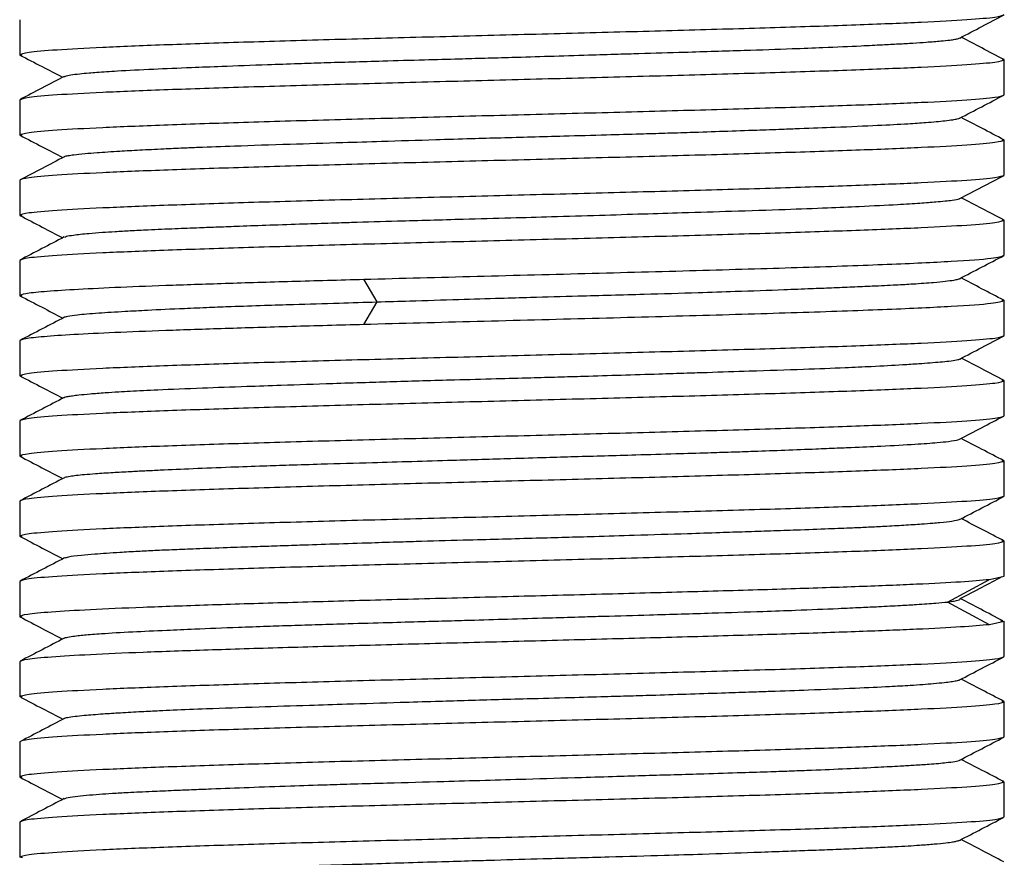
# Model space of a CAD drawing. Header units: millimetres. Extents: x 44 to 176, y 25 to 274.
# Tile 3 of 20: x 51.04 to 56.51, y 113.69 to 118.34. Entities that reach past the tile are written whole.
import ezdxf

# ---------------------------------------------------------------- set-up
doc = ezdxf.new("R2010")
doc.units = ezdxf.units.MM

msp = doc.modelspace()

# ---------------------------------------------------------------- linework, layer by layer
at = {"color": 7, "linetype": 'Continuous', "lineweight": 25}
for p, q in [((51.0401, 118.3442), (51.0401, 118.1502)), ((51.0538, 118.1466), (51.0401, 118.1502)), ((56.4952, 118.1249), (56.5067, 118.1214)), ((56.5067, 117.9274), (56.5067, 118.1214)), ((51.0401, 117.8986), (51.0401, 117.7046)), ((51.0538, 117.701), (51.0401, 117.7046)), ((56.4932, 117.6794), (56.5067, 117.6758)), ((56.5067, 117.4818), (56.5067, 117.6758)), ((51.0401, 117.453), (51.0401, 117.259)), ((51.0535, 117.2555), (51.0401, 117.259)), ((56.4931, 117.2339), (56.5067, 117.2302)), ((56.5067, 117.0362), (56.5067, 117.2302)), ((51.0401, 117.0074), (51.0401, 116.8134)), ((53.024, 116.7774), (52.9513, 116.9032)), ((51.0533, 116.8099), (51.0401, 116.8134)), ((56.493, 116.7883), (56.5067, 116.7846)), ((56.5067, 116.5906), (56.5067, 116.7846)), ((52.9513, 116.6516), (53.024, 116.7774)), ((51.0401, 116.5618), (51.0401, 116.3678)), ((51.053, 116.3644), (51.0401, 116.3678)), ((56.4931, 116.3426), (56.5067, 116.339)), ((56.5067, 116.145), (56.5067, 116.339)), ((51.0401, 116.1162), (51.0401, 115.9222)), ((51.0532, 115.9188), (51.0401, 115.9222)), ((56.4933, 115.897), (56.5067, 115.8934)), ((56.5067, 115.6994), (56.5067, 115.8934)), ((51.0401, 115.6706), (51.0401, 115.4766)), ((51.0533, 115.4731), (51.0401, 115.4766)), ((56.4935, 115.4514), (56.5067, 115.4478)), ((56.5067, 115.2538), (56.5067, 115.4478)), ((56.4255, 115.2365), (56.5067, 115.2538)), ((56.5067, 115.2572), (56.5072, 115.2574)), ((51.0401, 115.225), (51.0401, 115.031)), ((56.191, 115.1107), (56.4255, 115.2365)), ((56.4255, 114.9849), (56.191, 115.1107)), ((51.0535, 115.0275), (51.0401, 115.031)), ((56.5067, 115.0022), (56.4255, 114.9849)), ((56.4861, 115.0077), (56.5067, 115.0022)), ((56.5067, 114.8082), (56.5067, 115.0022)), ((51.0401, 114.7794), (51.0401, 114.5854)), ((51.0537, 114.5818), (51.0401, 114.5854)), ((56.4936, 114.5601), (56.5067, 114.5566)), ((56.5067, 114.3626), (56.5067, 114.5566)), ((51.0401, 114.3338), (51.0401, 114.1398)), ((51.0538, 114.1362), (51.0401, 114.1398)), ((56.4936, 114.1145), (56.5067, 114.111)), ((56.5067, 113.917), (56.5067, 114.111)), ((51.0401, 113.8882), (51.0401, 113.6942)), ((51.0554, 113.6906), (51.0401, 113.6942))]:
    msp.add_line(p, q, dxfattribs=at)
for points in [[(51.0401, 118.1502), (51.0502, 118.1549), (51.0706, 118.1642), (51.2331, 118.1781), (51.4857, 118.192), (51.8283, 118.2059), (52.245, 118.2199), (52.7207, 118.2338), (53.2367, 118.2477), (53.7734, 118.2616), (54.3101, 118.2756), (54.8261, 118.2895), (55.3018, 118.3034), (55.7185, 118.3173), (56.0611, 118.3313), (56.3137, 118.3452), (56.4762, 118.3591), (56.4966, 118.3684), (56.5067, 118.373)], [(56.5067, 118.1214), (56.4966, 118.1168), (56.4762, 118.1075), (56.3137, 118.0936), (56.0611, 118.0797), (55.7185, 118.0657), (55.3018, 118.0518), (54.8261, 118.0379), (54.3101, 118.024), (53.7734, 118.01), (53.2367, 117.9961), (52.7207, 117.9822), (52.245, 117.9683), (51.8283, 117.9543), (51.4857, 117.9404), (51.2331, 117.9265), (51.0706, 117.9126), (51.0502, 117.9033), (51.0401, 117.8986)], [(51.0401, 117.7046), (51.0502, 117.7093), (51.0706, 117.7186), (51.2331, 117.7325), (51.4857, 117.7464), (51.8283, 117.7603), (52.245, 117.7743), (52.7207, 117.7882), (53.2367, 117.8021), (53.7734, 117.816), (54.3101, 117.83), (54.8261, 117.8439), (55.3018, 117.8578), (55.7185, 117.8717), (56.0611, 117.8857), (56.3137, 117.8996), (56.4762, 117.9135), (56.4966, 117.9228), (56.5067, 117.9274)], [(56.5067, 117.6758), (56.4966, 117.6712), (56.4762, 117.6619), (56.3137, 117.648), (56.0611, 117.6341), (55.7185, 117.6201), (55.3018, 117.6062), (54.8261, 117.5923), (54.3101, 117.5784), (53.7734, 117.5644), (53.2367, 117.5505), (52.7207, 117.5366), (52.245, 117.5227), (51.8283, 117.5087), (51.4857, 117.4948), (51.2331, 117.4809), (51.0706, 117.467), (51.0502, 117.4577), (51.0401, 117.453)], [(51.0401, 117.259), (51.0502, 117.2637), (51.0706, 117.273), (51.2331, 117.2869), (51.4857, 117.3008), (51.8283, 117.3147), (52.245, 117.3287), (52.7207, 117.3426), (53.2367, 117.3565), (53.7734, 117.3704), (54.3101, 117.3844), (54.8261, 117.3983), (55.3018, 117.4122), (55.7185, 117.4261), (56.0611, 117.4401), (56.3137, 117.454), (56.4762, 117.4679), (56.4966, 117.4772), (56.5067, 117.4818)], [(56.5067, 117.2302), (56.4966, 117.2256), (56.4762, 117.2163), (56.3137, 117.2024), (56.0611, 117.1885), (55.7185, 117.1745), (55.3018, 117.1606), (54.8261, 117.1467), (54.3101, 117.1328), (53.7734, 117.1188), (53.2367, 117.1049), (52.7207, 117.091), (52.245, 117.0771), (51.8283, 117.0631), (51.4857, 117.0492), (51.2331, 117.0353), (51.0706, 117.0214), (51.0502, 117.0121), (51.0401, 117.0074)], [(52.9513, 116.9032), (53.1594, 116.9087), (53.5758, 116.9198), (54.2231, 116.9364), (54.8427, 116.9531), (55.4044, 116.9697), (55.8773, 116.9863), (56.2322, 117.003), (56.4631, 117.0196), (56.4922, 117.0307), (56.5067, 117.0362)], [(51.0401, 116.8134), (51.0467, 116.8172), (51.0599, 116.8247), (51.1657, 116.8359), (51.3316, 116.8471), (51.5599, 116.8583), (51.843, 116.8695), (52.1748, 116.8807), (52.5449, 116.892), (52.8158, 116.8994), (52.9513, 116.9032)], [(56.5067, 116.7846), (56.4922, 116.7791), (56.4631, 116.768), (56.2322, 116.7514), (55.8773, 116.7347), (55.4044, 116.7181), (54.8427, 116.7015), (54.2231, 116.6848), (53.5758, 116.6682), (53.1594, 116.6571), (52.9513, 116.6516)], [(52.9513, 116.6516), (52.8158, 116.6478), (52.5449, 116.6403), (52.1748, 116.6291), (51.843, 116.6179), (51.5599, 116.6067), (51.3316, 116.5955), (51.1657, 116.5843), (51.0599, 116.573), (51.0467, 116.5656), (51.0401, 116.5618)], [(51.0401, 116.3678), (51.0502, 116.3725), (51.0706, 116.3818), (51.2331, 116.3957), (51.4857, 116.4096), (51.8283, 116.4235), (52.245, 116.4375), (52.7207, 116.4514), (53.2367, 116.4653), (53.7734, 116.4792), (54.3101, 116.4932), (54.8261, 116.5071), (55.3018, 116.521), (55.7185, 116.5349), (56.0611, 116.5489), (56.3137, 116.5628), (56.4762, 116.5767), (56.4966, 116.586), (56.5067, 116.5906)], [(56.5067, 116.339), (56.4966, 116.3344), (56.4762, 116.3251), (56.3137, 116.3112), (56.0611, 116.2973), (55.7185, 116.2833), (55.3018, 116.2694), (54.8261, 116.2555), (54.3101, 116.2416), (53.7734, 116.2276), (53.2367, 116.2137), (52.7207, 116.1998), (52.245, 116.1859), (51.8283, 116.1719), (51.4857, 116.158), (51.2331, 116.1441), (51.0706, 116.1302), (51.0502, 116.1209), (51.0401, 116.1162)], [(51.0401, 115.9222), (51.0502, 115.9269), (51.0706, 115.9362), (51.2331, 115.9501), (51.4857, 115.964), (51.8283, 115.9779), (52.245, 115.9919), (52.7207, 116.0058), (53.2367, 116.0197), (53.7734, 116.0336), (54.3101, 116.0476), (54.8261, 116.0615), (55.3018, 116.0754), (55.7185, 116.0893), (56.0611, 116.1033), (56.3137, 116.1172), (56.4762, 116.1311), (56.4966, 116.1404), (56.5067, 116.145)], [(56.5067, 115.8934), (56.4966, 115.8888), (56.4762, 115.8795), (56.3137, 115.8656), (56.0611, 115.8517), (55.7185, 115.8377), (55.3018, 115.8238), (54.8261, 115.8099), (54.3101, 115.796), (53.7734, 115.782), (53.2367, 115.7681), (52.7207, 115.7542), (52.245, 115.7403), (51.8283, 115.7263), (51.4857, 115.7124), (51.2331, 115.6985), (51.0706, 115.6846), (51.0502, 115.6753), (51.0401, 115.6706)], [(51.0401, 115.4766), (51.0502, 115.4813), (51.0706, 115.4906), (51.2331, 115.5045), (51.4857, 115.5184), (51.8283, 115.5323), (52.245, 115.5463), (52.7207, 115.5602), (53.2367, 115.5741), (53.7734, 115.588), (54.3101, 115.602), (54.8261, 115.6159), (55.3018, 115.6298), (55.7185, 115.6437), (56.0611, 115.6577), (56.3137, 115.6716), (56.4762, 115.6855), (56.4966, 115.6948), (56.5067, 115.6994)], [(56.5067, 115.4478), (56.4966, 115.4432), (56.4762, 115.4339), (56.3137, 115.42), (56.0611, 115.4061), (55.7185, 115.3921), (55.3018, 115.3782), (54.8261, 115.3643), (54.3101, 115.3504), (53.7734, 115.3364), (53.2367, 115.3225), (52.7207, 115.3086), (52.245, 115.2947), (51.8283, 115.2807), (51.4857, 115.2668), (51.2331, 115.2529), (51.0706, 115.239), (51.0502, 115.2297), (51.0401, 115.225)], [(51.0401, 115.031), (51.0487, 115.0353), (51.066, 115.0439), (51.2044, 115.0567), (51.4204, 115.0696), (51.7151, 115.0824), (52.0766, 115.0952), (52.4937, 115.1081), (52.9526, 115.1209), (53.4384, 115.1338), (53.9351, 115.1466), (54.4265, 115.1595), (54.8966, 115.1723), (55.3299, 115.1851), (55.7127, 115.198), (56.0304, 115.2108), (56.2806, 115.2237), (56.3772, 115.2322), (56.4255, 115.2365)], [(56.4255, 114.9849), (56.3772, 114.9806), (56.2806, 114.9721), (56.0304, 114.9592), (55.7127, 114.9464), (55.3299, 114.9335), (54.8966, 114.9207), (54.4265, 114.9078), (53.9351, 114.895), (53.4384, 114.8822), (52.9526, 114.8693), (52.4937, 114.8565), (52.0766, 114.8436), (51.7151, 114.8308), (51.4204, 114.818), (51.2044, 114.8051), (51.066, 114.7923), (51.0487, 114.7837), (51.0401, 114.7794)], [(51.0401, 114.5854), (51.0502, 114.5901), (51.0706, 114.5994), (51.2331, 114.6133), (51.4857, 114.6272), (51.8283, 114.6411), (52.245, 114.6551), (52.7207, 114.669), (53.2367, 114.6829), (53.7734, 114.6968), (54.3101, 114.7108), (54.8261, 114.7247), (55.3018, 114.7386), (55.7185, 114.7525), (56.0611, 114.7665), (56.3137, 114.7804), (56.4762, 114.7943), (56.4966, 114.8036), (56.5067, 114.8082)], [(56.5067, 114.5566), (56.4966, 114.552), (56.4762, 114.5427), (56.3137, 114.5288), (56.0611, 114.5149), (55.7185, 114.5009), (55.3018, 114.487), (54.8261, 114.4731), (54.3101, 114.4592), (53.7734, 114.4452), (53.2367, 114.4313), (52.7207, 114.4174), (52.245, 114.4035), (51.8283, 114.3895), (51.4857, 114.3756), (51.2331, 114.3617), (51.0706, 114.3478), (51.0502, 114.3385), (51.0401, 114.3338)], [(51.0401, 114.1398), (51.0502, 114.1445), (51.0706, 114.1538), (51.2331, 114.1677), (51.4857, 114.1816), (51.8283, 114.1955), (52.245, 114.2095), (52.7207, 114.2234), (53.2367, 114.2373), (53.7734, 114.2512), (54.3101, 114.2652), (54.8261, 114.2791), (55.3018, 114.293), (55.7185, 114.3069), (56.0611, 114.3209), (56.3137, 114.3348), (56.4762, 114.3487), (56.4966, 114.358), (56.5067, 114.3626)], [(56.5067, 114.111), (56.4966, 114.1064), (56.4762, 114.0971), (56.3137, 114.0832), (56.0611, 114.0693), (55.7185, 114.0553), (55.3018, 114.0414), (54.8261, 114.0275), (54.3101, 114.0136), (53.7734, 113.9996), (53.2367, 113.9857), (52.7207, 113.9718), (52.245, 113.9579), (51.8283, 113.9439), (51.4857, 113.93), (51.2331, 113.9161), (51.0706, 113.9022), (51.0502, 113.8929), (51.0401, 113.8882)], [(51.0401, 113.6942), (51.0502, 113.6989), (51.0706, 113.7082), (51.2331, 113.7221), (51.4857, 113.736), (51.8283, 113.7499), (52.245, 113.7639), (52.7207, 113.7778), (53.2367, 113.7917), (53.7734, 113.8056), (54.3101, 113.8196), (54.8261, 113.8335), (55.3018, 113.8474), (55.7185, 113.8613), (56.0611, 113.8753), (56.3137, 113.8892), (56.4762, 113.9031), (56.4966, 113.9124), (56.5067, 113.917)]]:
    msp.add_open_spline(points, degree=3, dxfattribs=at)
for points, knots in [([(56.2595, 118.2427), (56.3006, 118.2641), (56.3829, 118.3071), (56.4652, 118.35), (56.5064, 118.3714)], [0, 0, 0, 0, 0.499978, 1, 1, 1, 1]), ([(51.2863, 118.0284), (51.2885, 118.0294), (51.295, 118.0325), (51.322, 118.038), (51.367, 118.0439), (51.4184, 118.0489), (51.4848, 118.0543), (51.5939, 118.0613), (51.7676, 118.0701), (51.969, 118.0785), (52.1814, 118.087), (52.3811, 118.0944), (52.5747, 118.1011), (52.7317, 118.1062), (52.8882, 118.1109), (53.0739, 118.1163), (53.273, 118.1218), (53.463, 118.1271), (53.6247, 118.1316), (53.7914, 118.1364), (53.9843, 118.1422), (54.1817, 118.1481), (54.3477, 118.1532), (54.5262, 118.1585), (54.7653, 118.1655), (55.0535, 118.1743), (55.3073, 118.1827), (55.5242, 118.1911), (55.6911, 118.1985), (55.8257, 118.2052), (55.9209, 118.2103), (56.0027, 118.2151), (56.0838, 118.2205), (56.1527, 118.2259), (56.2026, 118.2312), (56.2334, 118.2357), (56.2533, 118.2398), (56.2574, 118.2425), (56.2593, 118.2437)], [0, 0, 0, 0, 0.014818, 0.042722, 0.071636, 0.094057, 0.110184, 0.145559, 0.194865, 0.237616, 0.267894, 0.309873, 0.336049, 0.357268, 0.379546, 0.403456, 0.435139, 0.460931, 0.47978, 0.499584, 0.527113, 0.556373, 0.57855, 0.594413, 0.629759, 0.679116, 0.722147, 0.752222, 0.7937, 0.820029, 0.841782, 0.864135, 0.887835, 0.91885, 0.944435, 0.964048, 0.983757, 1, 1, 1, 1]), ([(56.5055, 118.123), (56.4643, 118.1445), (56.3851, 118.1858), (56.3059, 118.2271), (56.2678, 118.247)], [0, 0, 0, 0, 0.519409, 1, 1, 1, 1]), ([(51.0405, 118.1485), (51.0817, 118.127), (51.1609, 118.0857), (51.2402, 118.0444), (51.2782, 118.0245)], [0, 0, 0, 0, 0.519591, 1, 1, 1, 1]), ([(51.287, 118.0291), (51.2458, 118.0076), (51.1635, 117.9647), (51.0811, 117.9218), (51.0399, 117.9003)], [0, 0, 0, 0, 0.4999746, 1, 1, 1, 1]), ([(56.2581, 117.7971), (56.2992, 117.8185), (56.3815, 117.8615), (56.4638, 117.9044), (56.5049, 117.9258)], [0, 0, 0, 0, 0.499972, 1, 1, 1, 1]), ([(51.287, 117.5835), (51.2878, 117.5841), (51.2909, 117.5863), (51.3078, 117.5901), (51.3424, 117.5955), (51.3956, 117.601), (51.4615, 117.6062), (51.5277, 117.6106), (51.605, 117.6156), (51.7066, 117.6213), (51.8263, 117.6273), (51.9376, 117.6324), (52.0658, 117.6376), (52.256, 117.6446), (52.524, 117.6534), (52.8026, 117.6619), (53.0739, 117.6703), (53.3134, 117.6776), (53.5362, 117.6843), (53.7134, 117.6894), (53.8846, 117.6942), (54.0808, 117.6996), (54.284, 117.7052), (54.4706, 117.7105), (54.6253, 117.7149), (54.7802, 117.7198), (54.9519, 117.7255), (55.1216, 117.7314), (55.2611, 117.7364), (55.4089, 117.7419), (55.5955, 117.7489), (55.8006, 117.7576), (55.9625, 117.766), (56.0877, 117.7745), (56.169, 117.782), (56.2205, 117.7888), (56.2467, 117.7938), (56.2595, 117.7969), (56.2607, 117.7986), (56.2608, 117.7987)], [0, 0, 0, 0, 0.008166, 0.030526, 0.054168, 0.085296, 0.110927, 0.130321, 0.149649, 0.177516, 0.20726, 0.22923, 0.244796, 0.280044, 0.329528, 0.372645, 0.402657, 0.443592, 0.470088, 0.491775, 0.514001, 0.53802, 0.569825, 0.595632, 0.614374, 0.634481, 0.661764, 0.690026, 0.712663, 0.729339, 0.764967, 0.813768, 0.856135, 0.88658, 0.929628, 0.955431, 0.976418, 0.998822, 1, 1, 1, 1]), ([(56.5054, 117.6775), (56.4643, 117.699), (56.3848, 117.7404), (56.3054, 117.7819), (56.2671, 117.8018)], [0, 0, 0, 0, 0.518053, 1, 1, 1, 1]), ([(51.0419, 117.7029), (51.083, 117.6814), (51.1624, 117.64), (51.2417, 117.5986), (51.2799, 117.5787)], [0, 0, 0, 0, 0.518516, 1, 1, 1, 1]), ([(51.289, 117.5834), (51.2478, 117.562), (51.1656, 117.519), (51.0833, 117.4761), (51.0421, 117.4547)], [0, 0, 0, 0, 0.499973, 1, 1, 1, 1]), ([(56.2599, 117.3514), (56.3011, 117.3729), (56.3834, 117.4158), (56.4657, 117.4587), (56.5069, 117.4802)], [0, 0, 0, 0, 0.499976, 1, 1, 1, 1]), ([(51.2906, 117.1372), (51.2927, 117.1388), (51.2975, 117.1424), (51.3417, 117.1495), (51.4086, 117.1569), (51.4925, 117.1636), (51.5696, 117.1686), (51.6541, 117.1734), (51.7633, 117.1788), (51.8916, 117.1844), (52.0243, 117.1896), (52.1441, 117.1941), (52.2732, 117.199), (52.4309, 117.2047), (52.6026, 117.2106), (52.7556, 117.2156), (52.9275, 117.221), (53.1694, 117.228), (53.4669, 117.2362), (53.7544, 117.2441), (54.0079, 117.2515), (54.2543, 117.2588), (54.4969, 117.2663), (54.743, 117.2738), (55.0112, 117.2821), (55.283, 117.2909), (55.5177, 117.2995), (55.7297, 117.3088), (55.9026, 117.3177), (56.0382, 117.3262), (56.1446, 117.3341), (56.219, 117.3419), (56.255, 117.3482), (56.2589, 117.3516), (56.2596, 117.3522)], [0, 0, 0, 0, 0.022995, 0.053191, 0.094818, 0.1211, 0.142441, 0.16469, 0.188666, 0.220475, 0.246297, 0.265013, 0.284959, 0.312374, 0.341357, 0.363651, 0.379717, 0.41513, 0.464346, 0.499423, 0.529255, 0.564971, 0.598087, 0.628466, 0.668609, 0.71605, 0.757152, 0.791891, 0.841118, 0.876525, 0.907657, 0.953969, 0.991178, 1, 1, 1, 1]), ([(56.506, 117.232), (56.4648, 117.2535), (56.3856, 117.2947), (56.3064, 117.336), (56.2684, 117.3559)], [0, 0, 0, 0, 0.519846, 1, 1, 1, 1]), ([(51.0411, 117.2573), (51.0823, 117.2359), (51.1615, 117.1946), (51.2407, 117.1533), (51.2787, 117.1335)], [0, 0, 0, 0, 0.519725, 1, 1, 1, 1]), ([(51.2871, 117.1378), (51.2459, 117.1163), (51.1636, 117.0734), (51.0812, 117.0305), (51.0401, 117.009)], [0, 0, 0, 0, 0.499978, 1, 1, 1, 1]), ([(56.2577, 116.9058), (56.2989, 116.9272), (56.3811, 116.9702), (56.4634, 117.0131), (56.5046, 117.0345)], [0, 0, 0, 0, 0.499974, 1, 1, 1, 1]), ([(53.024, 116.7774), (53.0844, 116.7792), (53.2336, 116.7838), (53.4635, 116.7908), (53.6881, 116.7975), (53.9091, 116.8039), (54.1774, 116.8113), (54.4916, 116.82), (54.7818, 116.8285), (55.0423, 116.837), (55.2515, 116.8445), (55.4261, 116.8513), (55.5522, 116.8563), (55.6663, 116.861), (55.7877, 116.8664), (55.9008, 116.8718), (55.9938, 116.877), (56.0623, 116.8815), (56.1243, 116.8864), (56.1825, 116.8922), (56.2266, 116.8982), (56.2487, 116.9032), (56.26, 116.906), (56.2601, 116.9073), (56.2602, 116.9074)], [0, 0, 0, 0, 0.0416006, 0.1027112, 0.1537808, 0.1903267, 0.2487762, 0.3316973, 0.402508, 0.4533834, 0.5252097, 0.5681728, 0.6030267, 0.6403299, 0.6795626, 0.7314058, 0.7741288, 0.8063431, 0.8384861, 0.884951, 0.9345741, 0.9711426, 0.9970246, 1, 1, 1, 1]), ([(56.5047, 116.7864), (56.4635, 116.8079), (56.3842, 116.8492), (56.305, 116.8906), (56.2668, 116.9105)], [0, 0, 0, 0, 0.518832, 1, 1, 1, 1]), ([(51.0409, 116.8118), (51.0821, 116.7904), (51.1616, 116.7489), (51.2411, 116.7074), (51.2794, 116.6874)], [0, 0, 0, 0, 0.517564, 1, 1, 1, 1]), ([(51.2869, 116.6921), (51.2888, 116.6932), (51.2926, 116.6954), (51.3134, 116.7001), (51.3625, 116.7071), (51.4659, 116.7159), (51.605, 116.7244), (51.7648, 116.7329), (51.9231, 116.7404), (52.0839, 116.7471), (52.2313, 116.7528), (52.3865, 116.7581), (52.5859, 116.7645), (52.7943, 116.7707), (52.9536, 116.7753), (53.024, 116.7774)], [0, 0, 0, 0, 0.035733, 0.0749001, 0.1631552, 0.2870057, 0.3952605, 0.4701365, 0.5771567, 0.6418672, 0.6944072, 0.7697616, 0.8326311, 0.9260997, 1, 1, 1, 1]), ([(51.2885, 116.6922), (51.2474, 116.6707), (51.1651, 116.6278), (51.0828, 116.5849), (51.0417, 116.5634)], [0, 0, 0, 0, 0.499972, 1, 1, 1, 1]), ([(56.2596, 116.4601), (56.3008, 116.4816), (56.3831, 116.5245), (56.4655, 116.5674), (56.5066, 116.5889)], [0, 0, 0, 0, 0.499973, 1, 1, 1, 1]), ([(51.2871, 116.2462), (51.2873, 116.2466), (51.2883, 116.2487), (51.3051, 116.2521), (51.3328, 116.2566), (51.3718, 116.2615), (51.4298, 116.2672), (51.5055, 116.2731), (51.5824, 116.2781), (51.6767, 116.2835), (51.8219, 116.2905), (52.0371, 116.2993), (52.2732, 116.3077), (52.516, 116.3162), (52.7381, 116.3236), (52.9491, 116.3304), (53.1168, 116.3354), (53.2815, 116.3402), (53.4722, 116.3455), (53.6727, 116.3509), (53.8646, 116.3561), (54.0271, 116.3606), (54.1945, 116.3656), (54.3824, 116.3713), (54.5738, 116.3773), (54.7324, 116.3823), (54.902, 116.3876), (55.1246, 116.3947), (55.3847, 116.4034), (55.6063, 116.4118), (55.7902, 116.4203), (55.9258, 116.4277), (56.0288, 116.4344), (56.0977, 116.4395), (56.1539, 116.4443), (56.2061, 116.4496), (56.2423, 116.4552), (56.2594, 116.4591), (56.2612, 116.461), (56.2612, 116.461)], [0, 0, 0, 0, 0.005132, 0.030987, 0.04964, 0.069708, 0.097052, 0.125778, 0.14821, 0.164537, 0.200072, 0.249126, 0.291786, 0.322098, 0.3647, 0.390673, 0.411964, 0.434387, 0.457917, 0.488683, 0.514215, 0.534059, 0.553369, 0.581281, 0.610205, 0.632632, 0.648764, 0.68415, 0.733472, 0.776236, 0.806523, 0.848516, 0.8747, 0.895925, 0.918211, 0.942129, 0.973822, 0.999621, 1, 1, 1, 1]), ([(56.5067, 116.3408), (56.4655, 116.3622), (56.3861, 116.4036), (56.3068, 116.4449), (56.2686, 116.4648)], [0, 0, 0, 0, 0.519026, 1, 1, 1, 1]), ([(51.0416, 116.3663), (51.0828, 116.3448), (51.162, 116.3035), (51.2413, 116.2621), (51.2794, 116.2423)], [0, 0, 0, 0, 0.5192212, 1, 1, 1, 1]), ([(51.2878, 116.2466), (51.2466, 116.2252), (51.1643, 116.1822), (51.082, 116.1393), (51.0409, 116.1179)], [0, 0, 0, 0, 0.499979, 1, 1, 1, 1]), ([(56.2578, 116.0145), (56.299, 116.036), (56.3812, 116.0789), (56.4635, 116.1218), (56.5046, 116.1433)], [0, 0, 0, 0, 0.499976, 1, 1, 1, 1]), ([(51.29, 115.8007), (51.2906, 115.8017), (51.2923, 115.8047), (51.3168, 115.8093), (51.3526, 115.8145), (51.3993, 115.8193), (51.4651, 115.8246), (51.5497, 115.8301), (51.6442, 115.8354), (51.7331, 115.8398), (51.8458, 115.8454), (52.0012, 115.8523), (52.1956, 115.8601), (52.3768, 115.8666), (52.5454, 115.8721), (52.7446, 115.8782), (52.9728, 115.8848), (53.2183, 115.8919), (53.475, 115.8995), (53.7251, 115.907), (53.951, 115.9137), (54.1244, 115.9187), (54.2906, 115.9235), (54.4794, 115.9288), (54.6715, 115.9343), (54.8475, 115.9395), (54.9913, 115.944), (55.1353, 115.9489), (55.294, 115.9547), (55.4476, 115.9607), (55.5685, 115.9657), (55.6916, 115.971), (55.8466, 115.978), (56.0107, 115.9867), (56.1291, 115.9952), (56.2076, 116.0036), (56.2481, 116.0103), (56.2564, 116.0147), (56.2589, 116.016)], [0, 0, 0, 0, 0.0133244, 0.0397883, 0.0616067, 0.083923, 0.1077808, 0.1391272, 0.1648161, 0.1841168, 0.2031629, 0.239688, 0.276838, 0.3068903, 0.3288287, 0.3555099, 0.3960577, 0.4261607, 0.4566346, 0.4995569, 0.5254466, 0.5464209, 0.5688047, 0.592472, 0.6236332, 0.649291, 0.6687062, 0.6880548, 0.7159515, 0.7457271, 0.7677202, 0.7833025, 0.8185879, 0.8681252, 0.9112881, 0.9413312, 0.98231, 1, 1, 1, 1]), ([(56.5045, 115.8951), (56.4634, 115.9166), (56.3841, 115.9579), (56.3049, 115.9993), (56.2668, 116.0192)], [0, 0, 0, 0, 0.519086, 1, 1, 1, 1]), ([(51.0401, 115.9206), (51.0812, 115.8992), (51.1608, 115.8577), (51.2403, 115.8162), (51.2787, 115.7962)], [0, 0, 0, 0, 0.517509, 1, 1, 1, 1]), ([(51.2881, 115.8011), (51.2469, 115.7796), (51.1646, 115.7367), (51.0823, 115.6938), (51.0411, 115.6723)], [0, 0, 0, 0, 0.499973, 1, 1, 1, 1]), ([(56.259, 115.5689), (56.3001, 115.5904), (56.3825, 115.6333), (56.4648, 115.6762), (56.506, 115.6977)], [0, 0, 0, 0, 0.499972, 1, 1, 1, 1]), ([(51.2919, 115.3553), (51.2965, 115.3576), (51.307, 115.3629), (51.3699, 115.3702), (51.4642, 115.3787), (51.5721, 115.3862), (51.6899, 115.3929), (51.7913, 115.3979), (51.898, 115.4027), (52.0302, 115.408), (52.1794, 115.4134), (52.3321, 115.4186), (52.4682, 115.4231), (52.6145, 115.4281), (52.7881, 115.4338), (52.9755, 115.4398), (53.1385, 115.4448), (53.3188, 115.4501), (53.5699, 115.4571), (53.8924, 115.4659), (54.1996, 115.4743), (54.4811, 115.4828), (54.7146, 115.4902), (54.918, 115.4969), (55.0713, 115.502), (55.2137, 115.5067), (55.3703, 115.5121), (55.5231, 115.5177), (55.6542, 115.523), (55.7564, 115.5274), (55.8534, 115.5323), (55.9539, 115.538), (56.0427, 115.544), (56.1068, 115.549), (56.1665, 115.5543), (56.2299, 115.5612), (56.2489, 115.5668), (56.2597, 115.57)], [0, 0, 0, 0, 0.033343, 0.075851, 0.106282, 0.14924, 0.175121, 0.196246, 0.218687, 0.242215, 0.273004, 0.298556, 0.318391, 0.337607, 0.365613, 0.394889, 0.417169, 0.43308, 0.468424, 0.517884, 0.560802, 0.59103, 0.632701, 0.659012, 0.680375, 0.702648, 0.72665, 0.758493, 0.784342, 0.803078, 0.823045, 0.850489, 0.879503, 0.901821, 0.917904, 0.953354, 1, 1, 1, 1]), ([(56.5069, 115.4495), (56.4657, 115.4709), (56.3862, 115.5124), (56.3067, 115.5538), (56.2684, 115.5738)], [0, 0, 0, 0, 0.517839, 1, 1, 1, 1]), ([(51.0421, 115.475), (51.0833, 115.4535), (51.1625, 115.4122), (51.2418, 115.3709), (51.2799, 115.351)], [0, 0, 0, 0, 0.5191181, 1, 1, 1, 1]), ([(51.2887, 115.3556), (51.2476, 115.3341), (51.1653, 115.2912), (51.083, 115.2483), (51.0419, 115.2268)], [0, 0, 0, 0, 0.499978, 1, 1, 1, 1]), ([(56.2609, 115.1288), (56.302, 115.1502), (56.3803, 115.1912), (56.4586, 115.2321), (56.4959, 115.2515)], [0, 0, 0, 0, 0.523926, 1, 1, 1, 1]), ([(51.2878, 114.9094), (51.2897, 114.9105), (51.2951, 114.9138), (51.3217, 114.9189), (51.359, 114.9239), (51.4119, 114.9293), (51.5023, 114.9364), (51.653, 114.9451), (51.8338, 114.9535), (52.0304, 114.962), (52.2186, 114.9695), (52.4029, 114.9762), (52.552, 114.9812), (52.7019, 114.9859), (52.8804, 114.9913), (53.0728, 114.9968), (53.2594, 115.002), (53.4195, 115.0065), (53.5864, 115.0114), (53.7799, 115.0172), (53.98, 115.0232), (54.1482, 115.0282), (54.329, 115.0335), (54.5739, 115.0405), (54.8738, 115.0493), (55.1416, 115.0577), (55.3762, 115.0663), (55.5582, 115.0737), (55.7067, 115.0805), (55.8235, 115.0861), (55.9272, 115.0915), (56.036, 115.0978), (56.126, 115.104), (56.1711, 115.1087), (56.191, 115.1107)], [0, 0, 0, 0, 0.016756, 0.046926, 0.071159, 0.088919, 0.126884, 0.179138, 0.224493, 0.256945, 0.302519, 0.330203, 0.352565, 0.3764, 0.401763, 0.435034, 0.462392, 0.483143, 0.503859, 0.533558, 0.565136, 0.588681, 0.605388, 0.643034, 0.695864, 0.742042, 0.773981, 0.819631, 0.847234, 0.869646, 0.901789, 0.928607, 0.968477, 1, 1, 1, 1]), ([(56.191, 115.1107), (56.2048, 115.1126), (56.2387, 115.1171), (56.2642, 115.1238), (56.2631, 115.1285), (56.2627, 115.1304)], [0, 0, 0, 0, 0.284558, 0.70257, 1, 1, 1, 1]), ([(56.4996, 115.0058), (56.4586, 115.0273), (56.3795, 115.0685), (56.3005, 115.1098), (56.2625, 115.1297)], [0, 0, 0, 0, 0.5194305, 1, 1, 1, 1]), ([(51.0414, 115.0286), (51.0824, 115.0072), (51.1613, 114.9661), (51.2402, 114.9249), (51.2782, 114.9051)], [0, 0, 0, 0, 0.518508, 1, 1, 1, 1]), ([(51.2875, 114.91), (51.2466, 114.8886), (51.1648, 114.846), (51.0829, 114.8033), (51.042, 114.782)], [0, 0, 0, 0, 0.4999723, 1, 1, 1, 1]), ([(56.2586, 114.6779), (56.2995, 114.6992), (56.3813, 114.7419), (56.4631, 114.7845), (56.504, 114.8059)], [0, 0, 0, 0, 0.4999727, 1, 1, 1, 1]), ([(51.2867, 114.4644), (51.287, 114.4646), (51.2888, 114.4665), (51.3061, 114.4705), (51.3414, 114.4759), (51.3925, 114.4812), (51.4463, 114.4856), (51.5114, 114.4906), (51.5988, 114.4963), (51.7049, 114.5023), (51.8054, 114.5073), (51.9228, 114.5126), (52.0991, 114.5196), (52.3511, 114.5284), (52.6176, 114.5368), (52.8808, 114.5453), (53.1159, 114.5527), (53.3356, 114.5593), (53.5105, 114.5644), (53.6808, 114.5692), (53.8777, 114.5746), (54.0833, 114.5802), (54.2731, 114.5855), (54.4311, 114.5899), (54.5903, 114.5948), (54.7693, 114.6005), (54.9471, 114.6064), (55.0937, 114.6115), (55.2492, 114.6168), (55.4489, 114.6239), (55.6742, 114.6326), (55.8573, 114.641), (56.0031, 114.6495), (56.1034, 114.657), (56.1724, 114.6637), (56.2142, 114.6688), (56.2422, 114.6735), (56.2586, 114.677), (56.2597, 114.6789), (56.2598, 114.6792)], [0, 0, 0, 0, 0.003224, 0.026756, 0.057602, 0.083161, 0.102888, 0.122071, 0.150071, 0.179599, 0.201723, 0.217443, 0.252722, 0.302217, 0.345217, 0.375351, 0.416682, 0.443074, 0.464551, 0.486791, 0.510824, 0.542723, 0.568573, 0.587223, 0.607288, 0.634628, 0.663348, 0.685776, 0.702101, 0.73763, 0.786675, 0.829328, 0.859635, 0.90223, 0.928198, 0.949486, 0.971905, 0.995431, 1, 1, 1, 1]), ([(56.5049, 114.559), (56.464, 114.5803), (56.385, 114.6216), (56.3059, 114.6628), (56.2678, 114.6827)], [0, 0, 0, 0, 0.517516, 1, 1, 1, 1]), ([(51.0438, 114.5829), (51.0847, 114.5616), (51.1635, 114.5205), (51.2422, 114.4794), (51.2801, 114.4596)], [0, 0, 0, 0, 0.519122, 1, 1, 1, 1]), ([(51.2891, 114.4643), (51.2482, 114.443), (51.1665, 114.4003), (51.0847, 114.3577), (51.0438, 114.3363)], [0, 0, 0, 0, 0.499975, 1, 1, 1, 1]), ([(56.2595, 114.2323), (56.3004, 114.2536), (56.3822, 114.2963), (56.464, 114.3389), (56.5049, 114.3603)], [0, 0, 0, 0, 0.499979, 1, 1, 1, 1]), ([(51.2866, 114.018), (51.2903, 114.0195), (51.3, 114.0238), (51.341, 114.0305), (51.4052, 114.0375), (51.4769, 114.0433), (51.5545, 114.0484), (51.6496, 114.0538), (51.7635, 114.0593), (51.884, 114.0646), (51.9949, 114.069), (52.1311, 114.0746), (52.3118, 114.0815), (52.5286, 114.0892), (52.7251, 114.0956), (52.9052, 114.101), (53.1201, 114.1072), (53.3644, 114.1139), (53.6228, 114.1211), (53.8791, 114.1286), (54.1244, 114.136), (54.3453, 114.1427), (54.5167, 114.1478), (54.6783, 114.1526), (54.8577, 114.158), (55.0378, 114.1635), (55.1991, 114.1687), (55.3279, 114.1731), (55.4719, 114.1787), (55.6368, 114.1856), (55.7996, 114.1934), (55.9209, 114.1999), (56.0145, 114.2055), (56.1056, 114.2116), (56.183, 114.2182), (56.2339, 114.2252), (56.2592, 114.2301), (56.2589, 114.2328), (56.2589, 114.2333)], [0, 0, 0, 0, 0.021708, 0.057773, 0.088674, 0.115172, 0.137478, 0.161302, 0.192813, 0.218557, 0.237575, 0.257559, 0.29353, 0.329553, 0.35967, 0.38094, 0.406934, 0.449497, 0.480014, 0.510031, 0.551151, 0.577596, 0.599399, 0.6217, 0.645541, 0.676865, 0.702536, 0.721823, 0.740855, 0.777355, 0.814478, 0.844509, 0.866432, 0.893094, 0.933613, 0.963695, 0.994147, 1, 1, 1, 1]), ([(56.504, 114.1134), (56.4631, 114.1348), (56.3843, 114.1758), (56.3056, 114.2169), (56.2678, 114.2366)], [0, 0, 0, 0, 0.519528, 1, 1, 1, 1]), ([(51.042, 114.1373), (51.0829, 114.116), (51.1617, 114.0749), (51.2404, 114.0339), (51.2782, 114.0141)], [0, 0, 0, 0, 0.519711, 1, 1, 1, 1]), ([(51.287, 114.0187), (51.2461, 113.9974), (51.1642, 113.9547), (51.0824, 113.912), (51.0414, 113.8907)], [0, 0, 0, 0, 0.499975, 1, 1, 1, 1]), ([(56.2581, 113.7867), (56.299, 113.808), (56.3807, 113.8507), (56.4625, 113.8933), (56.5034, 113.9147)], [0, 0, 0, 0, 0.499972, 1, 1, 1, 1]), ([(51.2862, 113.5731), (51.2865, 113.5733), (51.29, 113.576), (51.3184, 113.5821), (51.3946, 113.5909), (51.5109, 113.5994), (51.6478, 113.6078), (51.7877, 113.6151), (51.9334, 113.6218), (52.0581, 113.6269), (52.1862, 113.6317), (52.3423, 113.6371), (52.5158, 113.6427), (52.6862, 113.648), (52.8352, 113.6524), (52.9912, 113.6573), (53.1749, 113.663), (53.3683, 113.6689), (53.5373, 113.6739), (53.7251, 113.6794), (53.9799, 113.6864), (54.2976, 113.6951), (54.5929, 113.7035), (54.8625, 113.712), (55.0818, 113.7195), (55.2676, 113.7262), (55.4036, 113.7313), (55.5278, 113.736), (55.6604, 113.7413), (55.786, 113.7467), (55.8926, 113.752), (55.9733, 113.7564), (56.0482, 113.7614), (56.1211, 113.7671), (56.1806, 113.7731), (56.2179, 113.7781), (56.2467, 113.783), (56.2542, 113.7862), (56.2589, 113.7882)], [0, 0, 0, 0, 0.002644, 0.037884, 0.087386, 0.130442, 0.160505, 0.201416, 0.227926, 0.249613, 0.271832, 0.295874, 0.327759, 0.353591, 0.372242, 0.392361, 0.419636, 0.448099, 0.470631, 0.487172, 0.522772, 0.571626, 0.614079, 0.64447, 0.687372, 0.713221, 0.734319, 0.756731, 0.780228, 0.810977, 0.836496, 0.856305, 0.875496, 0.903467, 0.932705, 0.954955, 0.970846, 1, 1, 1, 1]), ([(56.5039, 113.6679), (56.463, 113.6892), (56.3841, 113.7304), (56.3052, 113.7716), (56.2672, 113.7914)], [0, 0, 0, 0, 0.518162, 1, 1, 1, 1])]:
    msp.add_open_spline(points, degree=3, knots=knots, dxfattribs=at)

doc.saveas('drawing.dxf')
